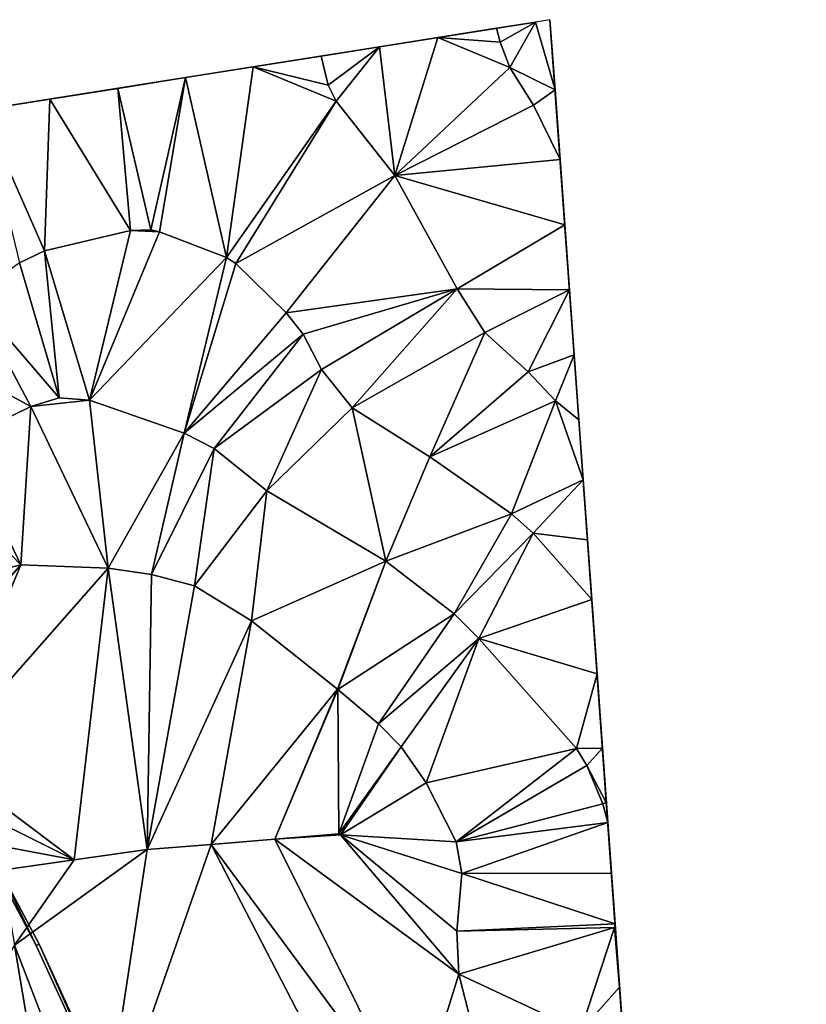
# Model space of a CAD drawing. Header units: inches. Extents: x 573046 to 573309, y 6670408 to 6670677.
# Tile 111 of 111: x 573260 to 573309, y 6670616 to 6670677. Entities that reach past the tile are written whole.
import ezdxf

# ---------------------------------------------------------------- set-up
doc = ezdxf.new("R2010")
doc.units = ezdxf.units.IN
doc.header["$MEASUREMENT"] = 0
doc.layers.add('Objekter_Gjerde', color=10, linetype='Continuous')
doc.layers.add('Terreng_ortofoto', color=10, linetype='Continuous')

msp = doc.modelspace()

# ---------------------------------------------------------------- linework, layer by layer
at = {"layer": 'Terreng_ortofoto'}
for points in [[(573293.025, 6670676.538, 220.282), (573292.127, 6670676.396, 220.205), (573293.334, 6670672.24, 220.141)], [(573294.218, 6670659.947, 219.5), (573294.793, 6670651.952, 219), (573293.025, 6670676.538, 220.282)], [(573294.218, 6670659.947, 219.5), (573293.025, 6670676.538, 220.282), (573293.334, 6670672.24, 220.141)], [(573063.36, 6670640.044, 213.26), (573270.643, 6670672.982, 219), (573292.127, 6670676.396, 220.205)], [(573270.643, 6670672.982, 219), (573282.556, 6670674.875, 219.333), (573292.127, 6670676.396, 220.205)], [(573289.736, 6670676.016, 220), (573292.127, 6670676.396, 220.205), (573282.556, 6670674.875, 219.333)], [(573286.146, 6670675.445, 219.667), (573289.736, 6670676.016, 220), (573282.556, 6670674.875, 219.333)], [(573289.96, 6670675.16, 220), (573289.736, 6670676.016, 220), (573286.146, 6670675.445, 219.667)], [(573289.96, 6670675.16, 220), (573292.127, 6670676.396, 220.205), (573289.736, 6670676.016, 220)], [(573290.55, 6670673.61, 220), (573292.127, 6670676.396, 220.205), (573289.96, 6670675.16, 220)], [(573293.334, 6670672.24, 220.141), (573292.127, 6670676.396, 220.205), (573290.55, 6670673.61, 220)], [(573283.5, 6670666.96, 219), (573286.146, 6670675.445, 219.667), (573282.556, 6670674.875, 219.333)], [(573283.5, 6670666.96, 219), (573290.55, 6670673.61, 220), (573286.146, 6670675.445, 219.667)], [(573290.55, 6670673.61, 220), (573289.96, 6670675.16, 220), (573286.146, 6670675.445, 219.667)], [(573270.643, 6670672.982, 219), (573274.805, 6670673.643, 219), (573282.556, 6670674.875, 219.333)], [(573274.805, 6670673.643, 219), (573278.966, 6670674.304, 219), (573282.556, 6670674.875, 219.333)], [(573278.966, 6670674.304, 219), (573279.4, 6670672.52, 219), (573282.556, 6670674.875, 219.333)], [(573279.89, 6670671.53, 219), (573282.556, 6670674.875, 219.333), (573279.4, 6670672.52, 219)], [(573283.5, 6670666.96, 219), (573282.556, 6670674.875, 219.333), (573279.89, 6670671.53, 219)], [(573274.805, 6670673.643, 219), (573279.4, 6670672.52, 219), (573278.966, 6670674.304, 219)], [(573273.17, 6670661.93, 218), (573274.805, 6670673.643, 219), (573270.643, 6670672.982, 219)], [(573273.17, 6670661.93, 218), (573279.89, 6670671.53, 219), (573274.805, 6670673.643, 219)], [(573274.805, 6670673.643, 219), (573279.89, 6670671.53, 219), (573279.4, 6670672.52, 219)], [(573283.5, 6670666.96, 219), (573292.01, 6670671.28, 220), (573290.55, 6670673.61, 220)], [(573292.01, 6670671.28, 220), (573293.334, 6670672.24, 220.141), (573290.55, 6670673.61, 220)], [(573063.36, 6670640.044, 213.26), (573219.599, 6670664.87, 221.75), (573270.643, 6670672.982, 219)], [(573232.071, 6670666.852, 221), (573270.643, 6670672.982, 219), (573219.599, 6670664.87, 221.75)], [(573232.071, 6670666.852, 221), (573250.42, 6670669.768, 219.333), (573270.643, 6670672.982, 219)], [(573270.643, 6670672.982, 219), (573250.42, 6670669.768, 219.333), (573258.16, 6670670.998, 219)], [(573270.643, 6670672.982, 219), (573258.16, 6670670.998, 219), (573262.321, 6670671.659, 219)], [(573266.482, 6670672.32, 219), (573270.643, 6670672.982, 219), (573262.321, 6670671.659, 219)], [(573268.51, 6670663.64, 218), (573270.643, 6670672.982, 219), (573266.482, 6670672.32, 219)], [(573268.51, 6670663.64, 218), (573269.05, 6670663.51, 218), (573270.643, 6670672.982, 219)], [(573269.05, 6670663.51, 218), (573273.17, 6670661.93, 218), (573270.643, 6670672.982, 219)], [(573267.27, 6670663.6, 218), (573266.482, 6670672.32, 219), (573262.321, 6670671.659, 219)], [(573267.27, 6670663.6, 218), (573268.51, 6670663.64, 218), (573266.482, 6670672.32, 219)], [(573261.99, 6670662.34, 218), (573262.321, 6670671.659, 219), (573258.16, 6670670.998, 219)], [(573267.27, 6670663.6, 218), (573262.321, 6670671.659, 219), (573261.99, 6670662.34, 218)], [(573293.643, 6670667.942, 220), (573293.334, 6670672.24, 220.141), (573292.01, 6670671.28, 220)], [(573294.218, 6670659.947, 219.5), (573293.334, 6670672.24, 220.141), (573293.643, 6670667.942, 220)], [(573273.74, 6670661.56, 218), (573279.89, 6670671.53, 219), (573273.17, 6670661.93, 218)], [(573273.74, 6670661.56, 218), (573283.5, 6670666.96, 219), (573279.89, 6670671.53, 219)], [(573293.643, 6670667.942, 220), (573292.01, 6670671.28, 220), (573283.5, 6670666.96, 219)], [(573261.99, 6670662.34, 218), (573258.16, 6670670.998, 219), (573260.44, 6670661.6, 218)], [(573293.643, 6670667.942, 220), (573283.5, 6670666.96, 219), (573293.93, 6670663.945, 219.75)], [(573294.218, 6670659.947, 219.5), (573293.643, 6670667.942, 220), (573293.93, 6670663.945, 219.75)], [(573276.82, 6670658.53, 218), (573283.5, 6670666.96, 219), (573273.74, 6670661.56, 218)], [(573276.82, 6670658.53, 218), (573287.33, 6670660, 219), (573283.5, 6670666.96, 219)], [(573287.33, 6670660, 219), (573293.93, 6670663.945, 219.75), (573283.5, 6670666.96, 219)], [(573287.33, 6670660, 219), (573294.218, 6670659.947, 219.5), (573293.93, 6670663.945, 219.75)], [(573264.74, 6670653.16, 217), (573267.27, 6670663.6, 218), (573261.99, 6670662.34, 218)], [(573264.74, 6670653.16, 217), (573269.05, 6670663.51, 218), (573267.27, 6670663.6, 218)], [(573264.74, 6670653.16, 217), (573273.17, 6670661.93, 218), (573269.05, 6670663.51, 218)], [(573267.27, 6670663.6, 218), (573269.05, 6670663.51, 218), (573268.51, 6670663.64, 218)], [(573262.89, 6670653.31, 217), (573261.99, 6670662.34, 218), (573260.44, 6670661.6, 218)], [(573264.74, 6670653.16, 217), (573261.99, 6670662.34, 218), (573262.89, 6670653.31, 217)], [(573257.56, 6670659.49, 218), (573262.89, 6670653.31, 217), (573260.44, 6670661.6, 218)], [(573264.74, 6670653.16, 217), (573270.57, 6670651.15, 217), (573273.17, 6670661.93, 218)], [(573270.57, 6670651.15, 217), (573273.74, 6670661.56, 218), (573273.17, 6670661.93, 218)], [(573276.82, 6670658.53, 218), (573273.74, 6670661.56, 218), (573270.57, 6670651.15, 217)], [(573277.86, 6670657.22, 218), (573287.33, 6670660, 219), (573276.82, 6670658.53, 218)], [(573277.86, 6670657.22, 218), (573278.99, 6670655.06, 218), (573287.33, 6670660, 219)], [(573287.33, 6670660, 219), (573278.99, 6670655.06, 218), (573280.88, 6670652.69, 218)], [(573289.03, 6670657.33, 219), (573287.33, 6670660, 219), (573280.88, 6670652.69, 218)], [(573289.03, 6670657.33, 219), (573294.218, 6670659.947, 219.5), (573287.33, 6670660, 219)], [(573291.69, 6670654.91, 219), (573294.218, 6670659.947, 219.5), (573289.03, 6670657.33, 219)], [(573291.69, 6670654.91, 219), (573294.505, 6670655.95, 219.25), (573294.218, 6670659.947, 219.5)], [(573294.505, 6670655.95, 219.25), (573294.793, 6670651.952, 219), (573294.218, 6670659.947, 219.5)], [(573257.56, 6670659.49, 218), (573254.22, 6670656.53, 218), (573261.14, 6670652.78, 217)], [(573257.56, 6670659.49, 218), (573261.14, 6670652.78, 217), (573262.89, 6670653.31, 217)], [(573277.86, 6670657.22, 218), (573276.82, 6670658.53, 218), (573270.57, 6670651.15, 217)], [(573277.86, 6670657.22, 218), (573270.57, 6670651.15, 217), (573272.41, 6670650.19, 217)], [(573277.86, 6670657.22, 218), (573272.41, 6670650.19, 217), (573278.99, 6670655.06, 218)], [(573289.03, 6670657.33, 219), (573280.88, 6670652.69, 218), (573285.65, 6670649.69, 218)], [(573291.69, 6670654.91, 219), (573289.03, 6670657.33, 219), (573285.65, 6670649.69, 218)], [(573261.14, 6670652.78, 217), (573254.22, 6670656.53, 218), (573256.86, 6670650.69, 217)], [(573291.69, 6670654.91, 219), (573293.37, 6670653.12, 219), (573294.505, 6670655.95, 219.25)], [(573293.37, 6670653.12, 219), (573294.793, 6670651.952, 219), (573294.505, 6670655.95, 219.25)], [(573272.41, 6670650.19, 217), (573275.64, 6670647.59, 217), (573278.99, 6670655.06, 218)], [(573275.64, 6670647.59, 217), (573280.88, 6670652.69, 218), (573278.99, 6670655.06, 218)], [(573291.69, 6670654.91, 219), (573285.65, 6670649.69, 218), (573293.37, 6670653.12, 219)], [(573264.74, 6670653.16, 217), (573262.89, 6670653.31, 217), (573261.14, 6670652.78, 217)], [(573265.89, 6670642.86, 216), (573264.74, 6670653.16, 217), (573261.14, 6670652.78, 217)], [(573265.89, 6670642.86, 216), (573270.57, 6670651.15, 217), (573264.74, 6670653.16, 217)], [(573293.37, 6670653.12, 219), (573285.65, 6670649.69, 218), (573290.67, 6670646.19, 218)], [(573293.37, 6670653.12, 219), (573290.67, 6670646.19, 218), (573295.057, 6670648.274, 218.667)], [(573293.37, 6670653.12, 219), (573295.057, 6670648.274, 218.667), (573294.793, 6670651.952, 219)], [(573260.54, 6670643.06, 216), (573261.14, 6670652.78, 217), (573256.86, 6670650.69, 217)], [(573265.89, 6670642.86, 216), (573261.14, 6670652.78, 217), (573260.54, 6670643.06, 216)], [(573282.95, 6670643.29, 217), (573280.88, 6670652.69, 218), (573275.64, 6670647.59, 217)], [(573282.95, 6670643.29, 217), (573285.65, 6670649.69, 218), (573280.88, 6670652.69, 218)], [(573297.855, 6670609.365, 218), (573294.793, 6670651.952, 219), (573295.586, 6670640.92, 218)], [(573295.586, 6670640.92, 218), (573294.793, 6670651.952, 219), (573295.057, 6670648.274, 218.667)], [(573308.764, 6670457.641, 226), (573294.793, 6670651.952, 219), (573297.855, 6670609.365, 218)], [(573268.55, 6670642.47, 216), (573270.57, 6670651.15, 217), (573265.89, 6670642.86, 216)], [(573268.55, 6670642.47, 216), (573272.41, 6670650.19, 217), (573270.57, 6670651.15, 217)], [(573260.54, 6670643.06, 216), (573256.86, 6670650.69, 217), (573254.81, 6670648.97, 217)], [(573268.55, 6670642.47, 216), (573271.2, 6670641.76, 216), (573272.41, 6670650.19, 217)], [(573271.2, 6670641.76, 216), (573275.64, 6670647.59, 217), (573272.41, 6670650.19, 217)], [(573282.95, 6670643.29, 217), (573290.67, 6670646.19, 218), (573285.65, 6670649.69, 218)], [(573260.54, 6670643.06, 216), (573254.81, 6670648.97, 217), (573255.02, 6670641.69, 216)], [(573290.67, 6670646.19, 218), (573291.99, 6670645, 218), (573295.057, 6670648.274, 218.667)], [(573295.321, 6670644.597, 218.333), (573295.057, 6670648.274, 218.667), (573291.99, 6670645, 218)], [(573295.586, 6670640.92, 218), (573295.057, 6670648.274, 218.667), (573295.321, 6670644.597, 218.333)], [(573274.69, 6670639.62, 216), (573275.64, 6670647.59, 217), (573271.2, 6670641.76, 216)], [(573274.69, 6670639.62, 216), (573282.95, 6670643.29, 217), (573275.64, 6670647.59, 217)], [(573287.14, 6670640.05, 217), (573290.67, 6670646.19, 218), (573282.95, 6670643.29, 217)], [(573287.14, 6670640.05, 217), (573291.99, 6670645, 218), (573290.67, 6670646.19, 218)], [(573288.66, 6670638.52, 217), (573291.99, 6670645, 218), (573287.14, 6670640.05, 217)], [(573288.66, 6670638.52, 217), (573295.586, 6670640.92, 218), (573291.99, 6670645, 218)], [(573295.586, 6670640.92, 218), (573295.321, 6670644.597, 218.333), (573291.99, 6670645, 218)], [(573274.69, 6670639.62, 216), (573279.974, 6670635.422, 216), (573282.95, 6670643.29, 217)], [(573279.974, 6670635.422, 216), (573280.005, 6670635.397, 216), (573282.95, 6670643.29, 217)], [(573280.005, 6670635.397, 216), (573287.14, 6670640.05, 217), (573282.95, 6670643.29, 217)], [(573253.723, 6670635.283, 215.977), (573260.54, 6670643.06, 216), (573255.02, 6670641.69, 216)], [(573255.56, 6670631.11, 215.84), (573260.54, 6670643.06, 216), (573253.723, 6670635.283, 215.977)], [(573265.89, 6670642.86, 216), (573260.54, 6670643.06, 216), (573255.56, 6670631.11, 215.84)], [(573265.89, 6670642.86, 216), (573255.56, 6670631.11, 215.84), (573263.815, 6670624.93, 214.86)], [(573265.89, 6670642.86, 216), (573263.815, 6670624.93, 214.86), (573268.29, 6670625.56, 215)], [(573268.55, 6670642.47, 216), (573265.89, 6670642.86, 216), (573268.29, 6670625.56, 215)], [(573268.55, 6670642.47, 216), (573268.29, 6670625.56, 215), (573271.2, 6670641.76, 216)], [(573274.69, 6670639.62, 216), (573271.2, 6670641.76, 216), (573268.29, 6670625.56, 215)], [(573288.66, 6670638.52, 217), (573295.914, 6670636.357, 217.667), (573295.586, 6670640.92, 218)], [(573297.855, 6670609.365, 218), (573295.586, 6670640.92, 218), (573297.576, 6670613.244, 217.667)], [(573295.914, 6670636.357, 217.667), (573297.576, 6670613.244, 217.667), (573295.586, 6670640.92, 218)], [(573274.69, 6670639.62, 216), (573268.29, 6670625.56, 215), (573272.213, 6670625.887, 215.137)], [(573274.69, 6670639.62, 216), (573272.213, 6670625.887, 215.137), (573279.974, 6670635.422, 216)], [(573280.005, 6670635.397, 216), (573282.49, 6670633.29, 216), (573287.14, 6670640.05, 217)], [(573282.49, 6670633.29, 216), (573288.66, 6670638.52, 217), (573287.14, 6670640.05, 217)], [(573283.88, 6670631.88, 216), (573288.66, 6670638.52, 217), (573282.49, 6670633.29, 216)], [(573283.88, 6670631.88, 216), (573285.42, 6670629.66, 216), (573288.66, 6670638.52, 217)], [(573285.42, 6670629.66, 216), (573294.66, 6670631.78, 217), (573288.66, 6670638.52, 217)], [(573288.66, 6670638.52, 217), (573294.66, 6670631.78, 217), (573295.914, 6670636.357, 217.667)], [(573294.66, 6670631.78, 217), (573296.242, 6670631.794, 217.333), (573295.914, 6670636.357, 217.667)], [(573295.914, 6670636.357, 217.667), (573296.242, 6670631.794, 217.333), (573297.018, 6670621.002, 217)], [(573295.914, 6670636.357, 217.667), (573297.018, 6670621.002, 217), (573297.297, 6670617.123, 217.333)], [(573295.914, 6670636.357, 217.667), (573297.297, 6670617.123, 217.333), (573297.576, 6670613.244, 217.667)], [(573272.213, 6670625.887, 215.137), (573276.137, 6670626.213, 215.273), (573279.974, 6670635.422, 216)], [(573276.137, 6670626.213, 215.273), (573280.005, 6670635.397, 216), (573279.974, 6670635.422, 216)], [(573276.137, 6670626.213, 215.273), (573280.06, 6670626.54, 215.41), (573280.005, 6670635.397, 216)], [(573280.005, 6670635.397, 216), (573280.06, 6670626.54, 215.41), (573282.49, 6670633.29, 216)], [(573283.88, 6670631.88, 216), (573282.49, 6670633.29, 216), (573280.06, 6670626.54, 215.41)], [(573283.88, 6670631.88, 216), (573280.06, 6670626.54, 215.41), (573280.153, 6670626.481, 215.38)], [(573283.88, 6670631.88, 216), (573280.153, 6670626.481, 215.38), (573285.42, 6670629.66, 216)], [(573285.42, 6670629.66, 216), (573287.26, 6670626.05, 216), (573294.66, 6670631.78, 217)], [(573294.66, 6670631.78, 217), (573287.26, 6670626.05, 216), (573295.28, 6670630.73, 217)], [(573294.66, 6670631.78, 217), (573295.28, 6670630.73, 217), (573296.242, 6670631.794, 217.333)], [(573296.242, 6670631.794, 217.333), (573295.28, 6670630.73, 217), (573296.481, 6670628.463, 217.09)], [(573296.242, 6670631.794, 217.333), (573296.481, 6670628.463, 217.09), (573296.57, 6670627.231, 217)], [(573296.242, 6670631.794, 217.333), (573296.57, 6670627.231, 217), (573297.018, 6670621.002, 217)], [(573255.56, 6670631.11, 215.84), (573256.305, 6670628.655, 215.73), (573263.815, 6670624.93, 214.86)], [(573295.28, 6670630.73, 217), (573287.26, 6670626.05, 216), (573296.26, 6670628.38, 217)], [(573295.28, 6670630.73, 217), (573296.26, 6670628.38, 217), (573296.481, 6670628.463, 217.09)], [(573285.42, 6670629.66, 216), (573280.153, 6670626.481, 215.38), (573287.26, 6670626.05, 216)], [(573263.815, 6670624.93, 214.86), (573256.305, 6670628.655, 215.73), (573257.05, 6670626.2, 215.62)], [(573287.26, 6670626.05, 216), (573296.57, 6670627.231, 217), (573296.26, 6670628.38, 217)], [(573296.26, 6670628.38, 217), (573296.57, 6670627.231, 217), (573296.481, 6670628.463, 217.09)], [(573287.62, 6670624.09, 216), (573296.57, 6670627.231, 217), (573287.26, 6670626.05, 216)], [(573287.62, 6670624.09, 216), (573296.794, 6670624.116, 217), (573296.57, 6670627.231, 217)], [(573297.018, 6670621.002, 217), (573296.57, 6670627.231, 217), (573296.794, 6670624.116, 217)], [(573276.137, 6670626.213, 215.273), (573280.153, 6670626.481, 215.38), (573280.06, 6670626.54, 215.41)], [(573276.137, 6670626.213, 215.273), (573287.42, 6670617.92, 216), (573280.153, 6670626.481, 215.38)], [(573280.153, 6670626.481, 215.38), (573287.42, 6670617.92, 216), (573287.31, 6670620.56, 216)], [(573287.62, 6670624.09, 216), (573287.26, 6670626.05, 216), (573280.153, 6670626.481, 215.38)], [(573287.62, 6670624.09, 216), (573280.153, 6670626.481, 215.38), (573287.31, 6670620.56, 216)], [(573263.815, 6670624.93, 214.86), (573257.05, 6670626.2, 215.62), (573259.36, 6670624.303, 214.72)], [(573265.35, 6670606.17, 216), (573282.39, 6670606.21, 216), (573272.213, 6670625.887, 215.137)], [(573265.35, 6670606.17, 216), (573272.213, 6670625.887, 215.137), (573268.29, 6670625.56, 215)], [(573284.67, 6670609.02, 216), (573276.137, 6670626.213, 215.273), (573272.213, 6670625.887, 215.137)], [(573282.39, 6670606.21, 216), (573284.67, 6670609.02, 216), (573272.213, 6670625.887, 215.137)], [(573284.67, 6670609.02, 216), (573287.42, 6670617.92, 216), (573276.137, 6670626.213, 215.273)], [(573265.35, 6670606.17, 216), (573268.29, 6670625.56, 215), (573260.14, 6670619.7, 215.73)], [(573268.29, 6670625.56, 215), (573263.815, 6670624.93, 214.86), (573260.14, 6670619.7, 215.73)], [(573263.815, 6670624.93, 214.86), (573259.36, 6670624.303, 214.72), (573260.14, 6670619.7, 215.73)], [(573287.62, 6670624.09, 216), (573287.31, 6670620.56, 216), (573297.018, 6670621.002, 217)], [(573287.62, 6670624.09, 216), (573297.018, 6670621.002, 217), (573296.794, 6670624.116, 217)], [(573287.31, 6670620.56, 216), (573296.99, 6670620.78, 217), (573297.018, 6670621.002, 217)], [(573297.018, 6670621.002, 217), (573296.99, 6670620.78, 217), (573297.034, 6670620.773, 217.02)], [(573297.018, 6670621.002, 217), (573297.034, 6670620.773, 217.02), (573297.036, 6670620.748, 217.022)], [(573297.018, 6670621.002, 217), (573297.036, 6670620.748, 217.022), (573297.297, 6670617.123, 217.333)], [(573287.31, 6670620.56, 216), (573287.42, 6670617.92, 216), (573296.99, 6670620.78, 217)], [(573287.42, 6670617.92, 216), (573294.9, 6670614.42, 217), (573296.99, 6670620.78, 217)], [(573296.99, 6670620.78, 217), (573294.9, 6670614.42, 217), (573297.297, 6670617.123, 217.333)], [(573296.99, 6670620.78, 217), (573297.297, 6670617.123, 217.333), (573297.036, 6670620.748, 217.022)], [(573296.99, 6670620.78, 217), (573297.036, 6670620.748, 217.022), (573297.034, 6670620.773, 217.02)], [(573262.11, 6670607.98, 216), (573260.14, 6670619.7, 215.73), (573256.567, 6670613.683, 215.677)], [(573265.35, 6670606.17, 216), (573260.14, 6670619.7, 215.73), (573262.11, 6670607.98, 216)], [(573284.67, 6670609.02, 216), (573288.17, 6670615, 216), (573287.42, 6670617.92, 216)], [(573287.42, 6670617.92, 216), (573288.17, 6670615, 216), (573294.9, 6670614.42, 217)], [(573294.9, 6670614.42, 217), (573297.576, 6670613.244, 217.667), (573297.297, 6670617.123, 217.333)]]:
    msp.add_3dface(points, dxfattribs=at)

# ---------------------------------------------------------------- meshes
at = {"layer": 'Objekter_Gjerde', "color": 24, "true_color": 0xaa170d}
mesh = msp.add_polyface(dxfattribs=at)
corners = [(573234.099, 6670668.202, 221.764), (573233.909, 6670668.141, 221.764), (573236.194, 6670661.073, 221.26), (573236.386, 6670661.127, 221.26), (573250.758, 6670644.512, 217.26), (573249.126, 6670645.355, 217.56), (573250.602, 6670644.367, 217.26), (573261.65, 6670619.755, 216.51), (573268.598, 6670604.15, 216.71), (573268.782, 6670604.228, 216.71), (573274.036, 6670590.345, 217.86), (573274.304, 6670590.213, 217.86), (573239.028, 6670649.232, 220.76), (573239.212, 6670649.326, 220.76), (573255.862, 6670632.738, 216.76), (573262.451, 6670586.888, 217.46), (573263.321, 6670578.977, 219.96), (573263.519, 6670579.003, 219.96), (573262.229, 6670587.034, 217.46), (573243.538, 6670644.32, 218.46), (573249.094, 6670645.145, 217.56), (573259.211, 6670624.362, 216.51), (573261.47, 6670619.667, 216.51), (573255.678, 6670632.66, 216.76), (573243.462, 6670644.102, 218.46), (573259.029, 6670624.278, 216.51), (573234.099, 6670668.202, 220.89), (573233.909, 6670668.141, 220.907), (573236.194, 6670661.073, 220.633), (573236.386, 6670661.127, 220.613), (573250.758, 6670644.512, 216.391), (573249.126, 6670645.355, 216.707), (573250.602, 6670644.367, 216.367), (573261.65, 6670619.755, 215.681), (573268.598, 6670604.15, 215.98), (573268.782, 6670604.228, 215.972), (573274.036, 6670590.345, 216.582), (573274.304, 6670590.213, 216.605), (573239.028, 6670649.232, 219.999), (573239.212, 6670649.326, 219.924), (573255.862, 6670632.738, 215.87), (573262.451, 6670586.888, 216.361), (573263.321, 6670578.977, 218.9), (573263.519, 6670579.003, 218.879), (573262.229, 6670587.034, 216.316), (573243.538, 6670644.32, 217.787), (573249.094, 6670645.145, 216.668), (573259.211, 6670624.362, 214.792), (573261.47, 6670619.667, 215.679), (573255.678, 6670632.66, 215.873), (573243.462, 6670644.102, 217.811), (573259.029, 6670624.278, 214.918)]
mesh.append_faces([[corners[k] for k in face] for face in [(21, 7, 33), (21, 33, 47), (21, 7, 33), (21, 33, 47), (22, 25, 48), (25, 51, 48), (22, 25, 48), (25, 51, 48), (14, 21, 40), (21, 47, 40), (14, 21, 40), (21, 47, 40), (25, 23, 49), (25, 49, 51), (25, 23, 49), (25, 49, 51), (8, 22, 34), (22, 48, 34), (8, 22, 34), (22, 48, 34), (7, 9, 35), (7, 35, 33), (7, 9, 35), (7, 35, 33), (4, 14, 30), (14, 40, 30), (4, 14, 30), (14, 40, 30), (23, 6, 32), (23, 32, 49), (23, 6, 32), (23, 32, 49), (9, 11, 37), (9, 37, 35), (9, 11, 37), (9, 37, 35), (10, 8, 36), (8, 34, 36), (10, 8, 36), (8, 34, 36), (6, 20, 46), (6, 46, 32), (6, 20, 46), (6, 46, 32), (5, 4, 31), (4, 30, 31), (5, 4, 31), (4, 30, 31), (18, 10, 36), (18, 36, 44), (18, 10, 36), (18, 36, 44), (11, 15, 37), (15, 41, 37), (11, 15, 37), (15, 41, 37), (20, 24, 50), (20, 50, 46), (20, 24, 50), (20, 50, 46), (19, 5, 45), (5, 31, 45), (19, 5, 45), (5, 31, 45), (16, 18, 42), (18, 44, 42), (16, 18, 42), (18, 44, 42), (15, 17, 43), (15, 43, 41), (15, 17, 43), (15, 43, 41), (13, 19, 39), (19, 45, 39), (13, 19, 39), (19, 45, 39), (24, 12, 38), (24, 38, 50), (24, 12, 38), (24, 38, 50), (17, 16, 42), (17, 42, 43), (17, 16, 42), (17, 42, 43), (3, 13, 29), (13, 39, 29), (3, 13, 29), (13, 39, 29), (12, 2, 28), (12, 28, 38), (12, 2, 28), (12, 28, 38), (0, 3, 26), (3, 29, 26), (0, 3, 26), (3, 29, 26), (2, 1, 27), (2, 27, 28), (2, 1, 27), (2, 27, 28), (1, 0, 27), (0, 26, 27), (1, 0, 27), (0, 26, 27), (45, 50, 46), (31, 46, 32), (36, 35, 34), (44, 41, 36), (49, 40, 32), (33, 48, 34), (49, 51, 47), (47, 51, 48), (38, 50, 45), (41, 37, 36), (49, 47, 40), (47, 48, 33), (39, 38, 45), (31, 45, 46), (44, 42, 41), (41, 42, 43), (40, 30, 32), (28, 39, 29), (28, 38, 39), (36, 37, 35), (33, 34, 35), (30, 31, 32), (28, 29, 26), (26, 27, 28), (19, 24, 20), (5, 20, 6), (10, 9, 8), (18, 15, 10), (23, 14, 6), (7, 22, 8), (23, 25, 21), (21, 25, 22), (12, 24, 19), (15, 11, 10), (23, 21, 14), (21, 22, 7), (13, 12, 19), (5, 19, 20), (18, 16, 15), (15, 16, 17), (14, 4, 6), (2, 13, 3), (2, 12, 13), (10, 11, 9), (7, 8, 9), (4, 5, 6), (2, 3, 0), (0, 1, 2)]], dxfattribs={"color": 25})
mesh = msp.add_polyface(dxfattribs=at)
corners = [(573234.099, 6670668.202, 221.764), (573233.909, 6670668.141, 221.764), (573236.194, 6670661.073, 221.26), (573236.386, 6670661.127, 221.26), (573250.758, 6670644.512, 217.26), (573249.126, 6670645.355, 217.56), (573250.602, 6670644.367, 217.26), (573261.65, 6670619.755, 216.51), (573268.598, 6670604.15, 216.71), (573268.782, 6670604.228, 216.71), (573274.036, 6670590.345, 217.86), (573274.304, 6670590.213, 217.86), (573239.028, 6670649.232, 220.76), (573239.212, 6670649.326, 220.76), (573255.862, 6670632.738, 216.76), (573262.451, 6670586.888, 217.46), (573263.321, 6670578.977, 219.96), (573263.519, 6670579.003, 219.96), (573262.229, 6670587.034, 217.46), (573243.538, 6670644.32, 218.46), (573249.094, 6670645.145, 217.56), (573259.211, 6670624.362, 216.51), (573261.47, 6670619.667, 216.51), (573255.678, 6670632.66, 216.76), (573243.462, 6670644.102, 218.46), (573259.029, 6670624.278, 216.51), (573234.099, 6670668.202, 220.89), (573233.909, 6670668.141, 220.907), (573236.194, 6670661.073, 220.633), (573236.386, 6670661.127, 220.613), (573250.758, 6670644.512, 216.391), (573249.126, 6670645.355, 216.707), (573250.602, 6670644.367, 216.367), (573261.65, 6670619.755, 215.681), (573268.598, 6670604.15, 215.98), (573268.782, 6670604.228, 215.972), (573274.036, 6670590.345, 216.582), (573274.304, 6670590.213, 216.605), (573239.028, 6670649.232, 219.999), (573239.212, 6670649.326, 219.924), (573255.862, 6670632.738, 215.87), (573262.451, 6670586.888, 216.361), (573263.321, 6670578.977, 218.9), (573263.519, 6670579.003, 218.879), (573262.229, 6670587.034, 216.316), (573243.538, 6670644.32, 217.787), (573249.094, 6670645.145, 216.668), (573259.211, 6670624.362, 214.792), (573261.47, 6670619.667, 215.679), (573255.678, 6670632.66, 215.873), (573243.462, 6670644.102, 217.811), (573259.029, 6670624.278, 214.918)]
mesh.append_faces([[corners[k] for k in face] for face in [(21, 7, 33), (21, 33, 47), (21, 7, 33), (21, 33, 47), (22, 25, 48), (25, 51, 48), (22, 25, 48), (25, 51, 48), (14, 21, 40), (21, 47, 40), (14, 21, 40), (21, 47, 40), (25, 23, 49), (25, 49, 51), (25, 23, 49), (25, 49, 51), (8, 22, 34), (22, 48, 34), (8, 22, 34), (22, 48, 34), (7, 9, 35), (7, 35, 33), (7, 9, 35), (7, 35, 33), (4, 14, 30), (14, 40, 30), (4, 14, 30), (14, 40, 30), (23, 6, 32), (23, 32, 49), (23, 6, 32), (23, 32, 49), (9, 11, 37), (9, 37, 35), (9, 11, 37), (9, 37, 35), (10, 8, 36), (8, 34, 36), (10, 8, 36), (8, 34, 36), (6, 20, 46), (6, 46, 32), (6, 20, 46), (6, 46, 32), (5, 4, 31), (4, 30, 31), (5, 4, 31), (4, 30, 31), (18, 10, 36), (18, 36, 44), (18, 10, 36), (18, 36, 44), (11, 15, 37), (15, 41, 37), (11, 15, 37), (15, 41, 37), (20, 24, 50), (20, 50, 46), (20, 24, 50), (20, 50, 46), (19, 5, 45), (5, 31, 45), (19, 5, 45), (5, 31, 45), (16, 18, 42), (18, 44, 42), (16, 18, 42), (18, 44, 42), (15, 17, 43), (15, 43, 41), (15, 17, 43), (15, 43, 41), (13, 19, 39), (19, 45, 39), (13, 19, 39), (19, 45, 39), (24, 12, 38), (24, 38, 50), (24, 12, 38), (24, 38, 50), (17, 16, 42), (17, 42, 43), (17, 16, 42), (17, 42, 43), (3, 13, 29), (13, 39, 29), (3, 13, 29), (13, 39, 29), (12, 2, 28), (12, 28, 38), (12, 2, 28), (12, 28, 38), (0, 3, 26), (3, 29, 26), (0, 3, 26), (3, 29, 26), (2, 1, 27), (2, 27, 28), (2, 1, 27), (2, 27, 28), (1, 0, 27), (0, 26, 27), (1, 0, 27), (0, 26, 27), (45, 50, 46), (31, 46, 32), (36, 35, 34), (44, 41, 36), (49, 40, 32), (33, 48, 34), (49, 51, 47), (47, 51, 48), (38, 50, 45), (41, 37, 36), (49, 47, 40), (47, 48, 33), (39, 38, 45), (31, 45, 46), (44, 42, 41), (41, 42, 43), (40, 30, 32), (28, 39, 29), (28, 38, 39), (36, 37, 35), (33, 34, 35), (30, 31, 32), (28, 29, 26), (26, 27, 28), (19, 24, 20), (5, 20, 6), (10, 9, 8), (18, 15, 10), (23, 14, 6), (7, 22, 8), (23, 25, 21), (21, 25, 22), (12, 24, 19), (15, 11, 10), (23, 21, 14), (21, 22, 7), (13, 12, 19), (5, 19, 20), (18, 16, 15), (15, 16, 17), (14, 4, 6), (2, 13, 3), (2, 12, 13), (10, 11, 9), (7, 8, 9), (4, 5, 6), (2, 3, 0), (0, 1, 2)]])

doc.saveas('drawing.dxf')
